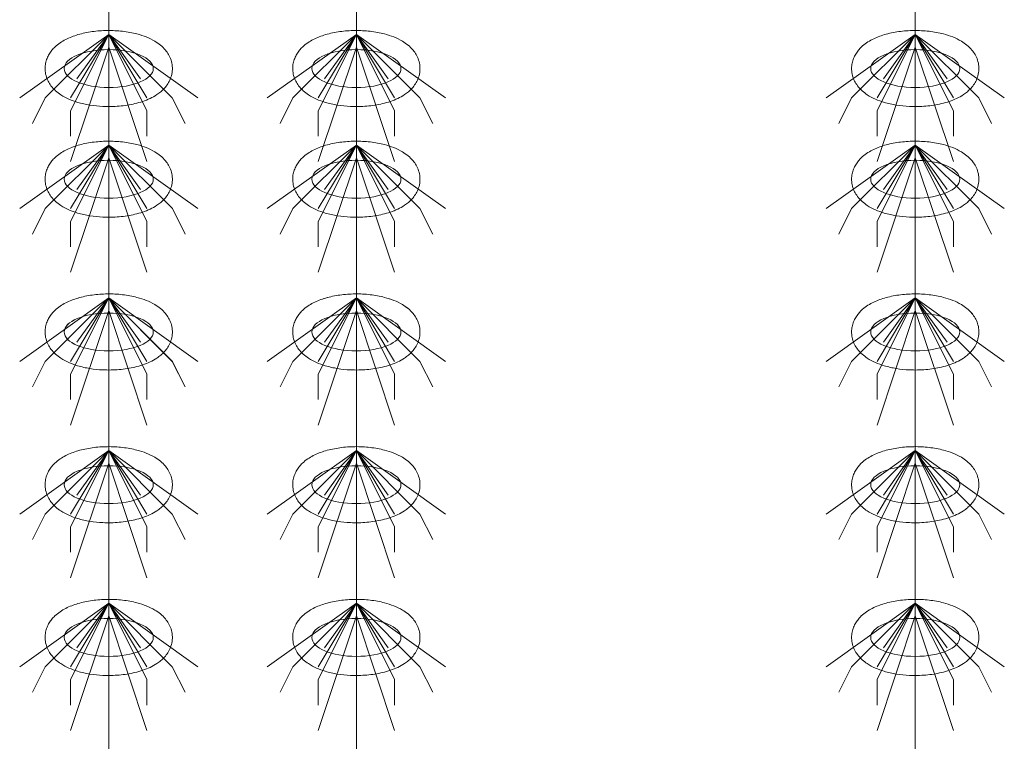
# Model space of a CAD drawing. Header units: metres. Extents: x 703769 to 722343, y 4313031 to 4317457.
# Tile 32 of 256: x 707653.34 to 707657.98, y 4313307.74 to 4313311.14. Entities that reach past the tile are written whole.
import ezdxf

# ---------------------------------------------------------------- set-up
doc = ezdxf.new("R2010")
doc.units = ezdxf.units.M
doc.header["$LTSCALE"] = 0.5
doc.layers.add('粗实线层', color=7, linetype='Continuous', lineweight=35)
doc.layers.add('设备', color=6, linetype='Continuous', lineweight=18)

# ---------------------------------------------------------------- blocks, each defined once
blk = doc.blocks.new('hh_1')
at = {"layer": '设备'}
for p, q in [((-268840, 164960), (-268910, 164910)), ((-268840, 164960), (-268890, 164910)), ((-268840, 164960), (-268870, 164900)), ((-268840, 164960), (-268870, 164910)), ((-268840, 164960), (-268865, 164925)), ((-268840, 164960), (-268790, 164910)), ((-268840, 164960), (-268815, 164925)), ((-268840, 164960), (-268770, 164910)), ((-268840, 164960), (-268810, 164910)), ((-268840, 164960), (-268810, 164900)), ((-268840, 164950), (-268870, 164860)), ((-268840, 164950), (-268810, 164860)), ((-268890, 164910), (-268900, 164890)), ((-268790, 164910), (-268780, 164890)), ((-268870, 164900), (-268870, 164880)), ((-268810, 164900), (-268810, 164880))]:
    blk.add_line(p, q, dxfattribs=at)
blk = doc.blocks.new('dawda')
at = {"layer": '设备', "color": 7}
for p, q in [((526513.25, 33373.42), (526513.25, 31373.38)), ((526707.91, 33373.42), (526707.91, 31373.38)), ((526707.91, 33373.42), (526707.91, 31373.38)), ((527147.28, 33373.42), (527147.28, 31373.38))]:
    blk.add_line(p, q, dxfattribs=at)
for centre in [(526513.24, 32837.5), (526707.9, 32837.5), (527147.28, 32837.5), (526513.25, 32750.55), (526707.91, 32750.55), (527147.28, 32750.55), (526513.24, 32630.55), (526513.25, 32630.55), (526707.9, 32630.55), (526707.91, 32630.55), (527147.28, 32630.55), (527147.28, 32630.55), (526513.24, 32510.55), (526707.9, 32510.55), (527147.28, 32510.55), (526513.24, 32390.55), (526707.9, 32390.55), (527147.28, 32390.55)]:
    blk.add_ellipse(centre, major_axis=(-35.04, 0), ratio=0.42498, dxfattribs=at)
for points in [[(526463.21, 32837.5), (526463.21, 32838.9), (526463.35, 32840.29), (526463.88, 32842.99), (526464.27, 32844.29), (526465.24, 32846.73), (526465.82, 32847.87), (526467.09, 32849.99), (526467.79, 32850.97), (526469.27, 32852.78), (526470.04, 32853.61), (526472.16, 32855.63), (526473.55, 32856.73), (526476.41, 32858.69), (526477.89, 32859.56), (526480.93, 32861.12), (526482.5, 32861.82), (526485.73, 32863.08), (526487.38, 32863.64), (526492.67, 32865.19), (526496.43, 32865.97), (526504.18, 32867.05), (526508.17, 32867.34), (526516.16, 32867.43), (526520.17, 32867.23), (526527.99, 32866.33), (526531.81, 32865.64), (526537.97, 32864.02), (526540.41, 32863.23), (526545.09, 32861.37), (526547.34, 32860.29), (526551, 32858.1), (526552.46, 32857.1), (526555.26, 32854.8), (526556.61, 32853.51), (526558.74, 32850.93), (526559.58, 32849.74), (526561.07, 32847.13), (526561.72, 32845.7), (526562.72, 32842.63), (526563.06, 32840.99), (526563.35, 32837.65), (526563.29, 32835.95), (526562.79, 32832.65), (526562.35, 32831.07), (526561.2, 32828.12), (526560.48, 32826.75), (526558.9, 32824.27), (526558.02, 32823.15), (526556.18, 32821.1), (526555.21, 32820.18), (526553.21, 32818.49), (526552.18, 32817.73), (526549.39, 32815.87), (526547.6, 32814.88), (526543.89, 32813.12), (526541.97, 32812.36), (526538, 32811.01), (526535.96, 32810.42), (526529.9, 32808.98), (526525.74, 32808.33), (526517.25, 32807.6), (526512.93, 32807.52), (526505.2, 32807.88), (526501.79, 32808.23), (526495.14, 32809.3), (526491.91, 32810.02), (526486.43, 32811.65), (526484.13, 32812.49), (526479.71, 32814.44), (526477.59, 32815.56), (526474.15, 32817.83), (526472.79, 32818.85), (526470.19, 32821.2), (526468.95, 32822.52), (526466.99, 32825.15), (526466.22, 32826.37), (526464.9, 32829.02), (526464.34, 32830.46), (526463.53, 32833.51), (526463.28, 32835.12), (526463.21, 32837), (526463.21, 32837.25), (526463.21, 32837.5)], [(526657.87, 32837.5), (526657.87, 32838.9), (526658.01, 32840.29), (526658.54, 32842.99), (526658.93, 32844.29), (526659.9, 32846.73), (526660.48, 32847.87), (526661.75, 32849.99), (526662.45, 32850.97), (526663.93, 32852.78), (526664.7, 32853.61), (526666.82, 32855.63), (526668.2, 32856.73), (526671.07, 32858.69), (526672.55, 32859.56), (526675.59, 32861.12), (526677.16, 32861.82), (526680.39, 32863.08), (526682.04, 32863.64), (526687.32, 32865.19), (526691.09, 32865.97), (526698.84, 32867.05), (526702.83, 32867.34), (526710.82, 32867.43), (526714.83, 32867.23), (526722.65, 32866.33), (526726.47, 32865.64), (526732.63, 32864.02), (526735.07, 32863.23), (526739.75, 32861.37), (526742, 32860.29), (526745.66, 32858.1), (526747.12, 32857.1), (526749.92, 32854.8), (526751.27, 32853.51), (526753.4, 32850.93), (526754.24, 32849.74), (526755.73, 32847.13), (526756.38, 32845.7), (526757.38, 32842.63), (526757.72, 32840.99), (526758.01, 32837.65), (526757.95, 32835.95), (526757.45, 32832.65), (526757.01, 32831.07), (526755.86, 32828.12), (526755.14, 32826.75), (526753.56, 32824.27), (526752.68, 32823.15), (526750.84, 32821.1), (526749.87, 32820.18), (526747.87, 32818.49), (526746.83, 32817.73), (526744.05, 32815.87), (526742.26, 32814.88), (526738.55, 32813.12), (526736.63, 32812.36), (526732.66, 32811.01), (526730.62, 32810.42), (526724.56, 32808.98), (526720.4, 32808.33), (526711.91, 32807.6), (526707.59, 32807.52), (526699.86, 32807.88), (526696.45, 32808.23), (526689.8, 32809.3), (526686.57, 32810.02), (526681.09, 32811.65), (526678.79, 32812.49), (526674.37, 32814.44), (526672.24, 32815.56), (526668.81, 32817.83), (526667.45, 32818.85), (526664.85, 32821.2), (526663.61, 32822.52), (526661.65, 32825.15), (526660.88, 32826.37), (526659.56, 32829.02), (526659, 32830.46), (526658.19, 32833.51), (526657.94, 32835.12), (526657.87, 32837), (526657.87, 32837.25), (526657.87, 32837.5)], [(527097.24, 32837.5), (527097.24, 32838.9), (527097.38, 32840.29), (527097.91, 32842.99), (527098.3, 32844.29), (527099.27, 32846.73), (527099.85, 32847.87), (527101.13, 32849.99), (527101.83, 32850.97), (527103.3, 32852.78), (527104.08, 32853.61), (527106.19, 32855.63), (527107.58, 32856.73), (527110.44, 32858.69), (527111.92, 32859.56), (527114.97, 32861.12), (527116.54, 32861.82), (527119.76, 32863.08), (527121.42, 32863.64), (527126.7, 32865.19), (527130.46, 32865.97), (527138.22, 32867.05), (527142.2, 32867.34), (527150.2, 32867.43), (527154.2, 32867.23), (527162.03, 32866.33), (527165.85, 32865.64), (527172.01, 32864.02), (527174.44, 32863.23), (527179.13, 32861.37), (527181.38, 32860.29), (527185.03, 32858.1), (527186.49, 32857.1), (527189.3, 32854.8), (527190.64, 32853.51), (527192.78, 32850.93), (527193.62, 32849.74), (527195.11, 32847.13), (527195.76, 32845.7), (527196.75, 32842.63), (527197.09, 32840.99), (527197.38, 32837.65), (527197.32, 32835.95), (527196.82, 32832.65), (527196.39, 32831.07), (527195.23, 32828.12), (527194.52, 32826.75), (527192.93, 32824.27), (527192.05, 32823.15), (527190.21, 32821.1), (527189.24, 32820.18), (527187.24, 32818.49), (527186.21, 32817.73), (527183.43, 32815.87), (527181.63, 32814.88), (527177.92, 32813.12), (527176, 32812.36), (527172.04, 32811.01), (527170, 32810.42), (527163.93, 32808.98), (527159.78, 32808.33), (527151.29, 32807.6), (527146.96, 32807.52), (527139.24, 32807.88), (527135.82, 32808.23), (527129.17, 32809.3), (527125.94, 32810.02), (527120.47, 32811.65), (527118.17, 32812.49), (527113.74, 32814.44), (527111.62, 32815.56), (527108.18, 32817.83), (527106.82, 32818.85), (527104.22, 32821.2), (527102.98, 32822.52), (527101.02, 32825.15), (527100.26, 32826.37), (527098.93, 32829.02), (527098.37, 32830.46), (527097.56, 32833.51), (527097.31, 32835.12), (527097.25, 32837), (527097.24, 32837.25), (527097.24, 32837.5)], [(526463.21, 32750.55), (526463.21, 32751.95), (526463.35, 32753.35), (526463.88, 32756.04), (526464.27, 32757.34), (526465.24, 32759.78), (526465.82, 32760.93), (526467.1, 32763.04), (526467.8, 32764.02), (526469.27, 32765.83), (526470.05, 32766.66), (526472.17, 32768.69), (526473.55, 32769.78), (526476.41, 32771.75), (526477.89, 32772.61), (526480.94, 32774.18), (526482.51, 32774.87), (526485.73, 32776.13), (526487.39, 32776.69), (526492.67, 32778.24), (526496.43, 32779.03), (526504.19, 32780.1), (526508.17, 32780.39), (526516.17, 32780.48), (526520.17, 32780.28), (526528, 32779.38), (526531.82, 32778.69), (526537.98, 32777.07), (526540.41, 32776.29), (526545.1, 32774.42), (526547.35, 32773.34), (526551, 32771.16), (526552.46, 32770.15), (526555.27, 32767.86), (526556.61, 32766.56), (526558.75, 32763.98), (526559.59, 32762.79), (526561.08, 32760.18), (526561.73, 32758.75), (526562.72, 32755.68), (526563.06, 32754.05), (526563.35, 32750.7), (526563.29, 32749), (526562.79, 32745.71), (526562.36, 32744.12), (526561.2, 32741.17), (526560.49, 32739.81), (526558.9, 32737.32), (526558.02, 32736.2), (526556.18, 32734.16), (526555.21, 32733.23), (526553.21, 32731.55), (526552.18, 32730.78), (526549.4, 32728.92), (526547.6, 32727.93), (526543.89, 32726.17), (526541.97, 32725.41), (526538.01, 32724.06), (526535.97, 32723.48), (526529.9, 32722.03), (526525.75, 32721.38), (526517.26, 32720.65), (526512.93, 32720.57), (526505.21, 32720.94), (526501.79, 32721.28), (526495.14, 32722.35), (526491.91, 32723.07), (526486.44, 32724.71), (526484.14, 32725.54), (526479.71, 32727.49), (526477.59, 32728.62), (526474.15, 32730.88), (526472.79, 32731.91), (526470.19, 32734.25), (526468.95, 32735.58), (526466.99, 32738.2), (526466.23, 32739.42), (526464.9, 32742.07), (526464.34, 32743.51), (526463.53, 32746.56), (526463.28, 32748.17), (526463.22, 32750.05), (526463.21, 32750.3), (526463.21, 32750.55)], [(526657.87, 32750.55), (526657.87, 32751.95), (526658.01, 32753.35), (526658.54, 32756.04), (526658.93, 32757.34), (526659.9, 32759.78), (526660.48, 32760.93), (526661.76, 32763.04), (526662.46, 32764.02), (526663.93, 32765.83), (526664.71, 32766.66), (526666.82, 32768.69), (526668.21, 32769.78), (526671.07, 32771.75), (526672.55, 32772.61), (526675.6, 32774.18), (526677.17, 32774.87), (526680.39, 32776.13), (526682.05, 32776.69), (526687.33, 32778.24), (526691.09, 32779.03), (526698.85, 32780.1), (526702.83, 32780.39), (526710.83, 32780.48), (526714.83, 32780.28), (526722.66, 32779.38), (526726.48, 32778.69), (526732.64, 32777.07), (526735.07, 32776.29), (526739.76, 32774.42), (526742, 32773.34), (526745.66, 32771.16), (526747.12, 32770.15), (526749.93, 32767.86), (526751.27, 32766.56), (526753.41, 32763.98), (526754.25, 32762.79), (526755.74, 32760.18), (526756.39, 32758.75), (526757.38, 32755.68), (526757.72, 32754.05), (526758.01, 32750.7), (526757.95, 32749), (526757.45, 32745.71), (526757.01, 32744.12), (526755.86, 32741.17), (526755.15, 32739.81), (526753.56, 32737.32), (526752.68, 32736.2), (526750.84, 32734.16), (526749.87, 32733.23), (526747.87, 32731.55), (526746.84, 32730.78), (526744.06, 32728.92), (526742.26, 32727.93), (526738.55, 32726.17), (526736.63, 32725.41), (526732.67, 32724.06), (526730.63, 32723.48), (526724.56, 32722.03), (526720.4, 32721.38), (526711.92, 32720.65), (526707.59, 32720.57), (526699.87, 32720.94), (526696.45, 32721.28), (526689.8, 32722.35), (526686.57, 32723.07), (526681.1, 32724.71), (526678.8, 32725.54), (526674.37, 32727.49), (526672.25, 32728.62), (526668.81, 32730.88), (526667.45, 32731.91), (526664.85, 32734.25), (526663.61, 32735.58), (526661.65, 32738.2), (526660.89, 32739.42), (526659.56, 32742.07), (526659, 32743.51), (526658.19, 32746.56), (526657.94, 32748.17), (526657.88, 32750.05), (526657.87, 32750.3), (526657.87, 32750.55)], [(527097.25, 32750.55), (527097.25, 32751.95), (527097.39, 32753.35), (527097.92, 32756.04), (527098.31, 32757.34), (527099.28, 32759.78), (527099.85, 32760.93), (527101.13, 32763.04), (527101.83, 32764.02), (527103.3, 32765.83), (527104.08, 32766.66), (527106.2, 32768.69), (527107.58, 32769.78), (527110.44, 32771.75), (527111.92, 32772.61), (527114.97, 32774.18), (527116.54, 32774.87), (527119.77, 32776.13), (527121.42, 32776.69), (527126.7, 32778.24), (527130.47, 32779.03), (527138.22, 32780.1), (527142.21, 32780.39), (527150.2, 32780.48), (527154.21, 32780.28), (527162.03, 32779.38), (527165.85, 32778.69), (527172.01, 32777.07), (527174.45, 32776.29), (527179.13, 32774.42), (527181.38, 32773.34), (527185.04, 32771.16), (527186.5, 32770.15), (527189.3, 32767.86), (527190.65, 32766.56), (527192.78, 32763.98), (527193.62, 32762.79), (527195.11, 32760.18), (527195.76, 32758.75), (527196.75, 32755.68), (527197.1, 32754.05), (527197.38, 32750.7), (527197.33, 32749), (527196.83, 32745.71), (527196.39, 32744.12), (527195.23, 32741.17), (527194.52, 32739.81), (527192.93, 32737.32), (527192.06, 32736.2), (527190.21, 32734.16), (527189.24, 32733.23), (527187.24, 32731.55), (527186.21, 32730.78), (527183.43, 32728.92), (527181.64, 32727.93), (527177.92, 32726.17), (527176, 32725.41), (527172.04, 32724.06), (527170, 32723.48), (527163.94, 32722.03), (527159.78, 32721.38), (527151.29, 32720.65), (527146.97, 32720.57), (527139.24, 32720.94), (527135.82, 32721.28), (527129.18, 32722.35), (527125.94, 32723.07), (527120.47, 32724.71), (527118.17, 32725.54), (527113.75, 32727.49), (527111.62, 32728.62), (527108.19, 32730.88), (527106.83, 32731.91), (527104.23, 32734.25), (527102.99, 32735.58), (527101.03, 32738.2), (527100.26, 32739.42), (527098.93, 32742.07), (527098.37, 32743.51), (527097.56, 32746.56), (527097.32, 32748.17), (527097.25, 32750.05), (527097.25, 32750.3), (527097.25, 32750.55)], [(526463.21, 32630.55), (526463.21, 32631.95), (526463.35, 32633.35), (526463.88, 32636.04), (526464.27, 32637.34), (526465.24, 32639.78), (526465.82, 32640.93), (526467.09, 32643.04), (526467.79, 32644.02), (526469.27, 32645.83), (526470.04, 32646.66), (526472.16, 32648.69), (526473.55, 32649.78), (526476.41, 32651.75), (526477.89, 32652.61), (526480.93, 32654.18), (526482.5, 32654.87), (526485.73, 32656.13), (526487.38, 32656.69), (526492.67, 32658.24), (526496.43, 32659.03), (526504.18, 32660.1), (526508.17, 32660.39), (526516.16, 32660.48), (526520.17, 32660.28), (526527.99, 32659.38), (526531.81, 32658.69), (526537.97, 32657.07), (526540.41, 32656.29), (526545.09, 32654.42), (526547.34, 32653.34), (526551, 32651.16), (526552.46, 32650.15), (526555.26, 32647.86), (526556.61, 32646.56), (526558.74, 32643.98), (526559.58, 32642.79), (526561.07, 32640.18), (526561.72, 32638.75), (526562.72, 32635.68), (526563.06, 32634.05), (526563.35, 32630.7), (526563.29, 32629), (526562.79, 32625.71), (526562.35, 32624.12), (526561.2, 32621.17), (526560.48, 32619.81), (526558.9, 32617.32), (526558.02, 32616.2), (526556.18, 32614.16), (526555.21, 32613.23), (526553.21, 32611.55), (526552.18, 32610.78), (526549.39, 32608.92), (526547.6, 32607.93), (526543.89, 32606.17), (526541.97, 32605.41), (526538, 32604.06), (526535.96, 32603.48), (526529.9, 32602.03), (526525.74, 32601.38), (526517.25, 32600.65), (526512.93, 32600.57), (526505.2, 32600.94), (526501.79, 32601.28), (526495.14, 32602.35), (526491.91, 32603.07), (526486.43, 32604.71), (526484.13, 32605.54), (526479.71, 32607.49), (526477.59, 32608.62), (526474.15, 32610.88), (526472.79, 32611.91), (526470.19, 32614.25), (526468.95, 32615.58), (526466.99, 32618.2), (526466.22, 32619.42), (526464.9, 32622.07), (526464.34, 32623.51), (526463.53, 32626.56), (526463.28, 32628.17), (526463.21, 32630.05), (526463.21, 32630.3), (526463.21, 32630.55)], [(526463.21, 32630.55), (526463.21, 32631.95), (526463.35, 32633.35), (526463.88, 32636.04), (526464.27, 32637.34), (526465.24, 32639.78), (526465.82, 32640.93), (526467.1, 32643.04), (526467.8, 32644.02), (526469.27, 32645.83), (526470.05, 32646.66), (526472.17, 32648.69), (526473.55, 32649.78), (526476.41, 32651.75), (526477.89, 32652.61), (526480.94, 32654.18), (526482.51, 32654.87), (526485.73, 32656.13), (526487.39, 32656.69), (526492.67, 32658.24), (526496.43, 32659.03), (526504.19, 32660.1), (526508.17, 32660.39), (526516.17, 32660.48), (526520.17, 32660.28), (526528, 32659.38), (526531.82, 32658.69), (526537.98, 32657.07), (526540.41, 32656.29), (526545.1, 32654.42), (526547.35, 32653.34), (526551, 32651.16), (526552.46, 32650.15), (526555.27, 32647.86), (526556.61, 32646.56), (526558.75, 32643.98), (526559.59, 32642.79), (526561.08, 32640.18), (526561.73, 32638.75), (526562.72, 32635.68), (526563.06, 32634.05), (526563.35, 32630.7), (526563.29, 32629), (526562.79, 32625.71), (526562.36, 32624.12), (526561.2, 32621.17), (526560.49, 32619.81), (526558.9, 32617.32), (526558.02, 32616.2), (526556.18, 32614.16), (526555.21, 32613.23), (526553.21, 32611.55), (526552.18, 32610.78), (526549.4, 32608.92), (526547.6, 32607.93), (526543.89, 32606.17), (526541.97, 32605.41), (526538.01, 32604.06), (526535.97, 32603.48), (526529.9, 32602.03), (526525.75, 32601.38), (526517.26, 32600.65), (526512.93, 32600.57), (526505.21, 32600.94), (526501.79, 32601.28), (526495.14, 32602.35), (526491.91, 32603.07), (526486.44, 32604.71), (526484.14, 32605.54), (526479.71, 32607.49), (526477.59, 32608.62), (526474.15, 32610.88), (526472.79, 32611.91), (526470.19, 32614.25), (526468.95, 32615.58), (526466.99, 32618.2), (526466.23, 32619.42), (526464.9, 32622.07), (526464.34, 32623.51), (526463.53, 32626.56), (526463.28, 32628.17), (526463.22, 32630.05), (526463.21, 32630.3), (526463.21, 32630.55)], [(526657.87, 32630.55), (526657.87, 32631.95), (526658.01, 32633.35), (526658.54, 32636.04), (526658.93, 32637.34), (526659.9, 32639.78), (526660.48, 32640.93), (526661.75, 32643.04), (526662.45, 32644.02), (526663.93, 32645.83), (526664.7, 32646.66), (526666.82, 32648.69), (526668.2, 32649.78), (526671.07, 32651.75), (526672.55, 32652.61), (526675.59, 32654.18), (526677.16, 32654.87), (526680.39, 32656.13), (526682.04, 32656.69), (526687.32, 32658.24), (526691.09, 32659.03), (526698.84, 32660.1), (526702.83, 32660.39), (526710.82, 32660.48), (526714.83, 32660.28), (526722.65, 32659.38), (526726.47, 32658.69), (526732.63, 32657.07), (526735.07, 32656.29), (526739.75, 32654.42), (526742, 32653.34), (526745.66, 32651.16), (526747.12, 32650.15), (526749.92, 32647.86), (526751.27, 32646.56), (526753.4, 32643.98), (526754.24, 32642.79), (526755.73, 32640.18), (526756.38, 32638.75), (526757.38, 32635.68), (526757.72, 32634.05), (526758.01, 32630.7), (526757.95, 32629), (526757.45, 32625.71), (526757.01, 32624.12), (526755.86, 32621.17), (526755.14, 32619.81), (526753.56, 32617.32), (526752.68, 32616.2), (526750.84, 32614.16), (526749.87, 32613.23), (526747.87, 32611.55), (526746.83, 32610.78), (526744.05, 32608.92), (526742.26, 32607.93), (526738.55, 32606.17), (526736.63, 32605.41), (526732.66, 32604.06), (526730.62, 32603.48), (526724.56, 32602.03), (526720.4, 32601.38), (526711.91, 32600.65), (526707.59, 32600.57), (526699.86, 32600.94), (526696.45, 32601.28), (526689.8, 32602.35), (526686.57, 32603.07), (526681.09, 32604.71), (526678.79, 32605.54), (526674.37, 32607.49), (526672.24, 32608.62), (526668.81, 32610.88), (526667.45, 32611.91), (526664.85, 32614.25), (526663.61, 32615.58), (526661.65, 32618.2), (526660.88, 32619.42), (526659.56, 32622.07), (526659, 32623.51), (526658.19, 32626.56), (526657.94, 32628.17), (526657.87, 32630.05), (526657.87, 32630.3), (526657.87, 32630.55)], [(526657.87, 32630.55), (526657.87, 32631.95), (526658.01, 32633.35), (526658.54, 32636.04), (526658.93, 32637.34), (526659.9, 32639.78), (526660.48, 32640.93), (526661.76, 32643.04), (526662.46, 32644.02), (526663.93, 32645.83), (526664.71, 32646.66), (526666.82, 32648.69), (526668.21, 32649.78), (526671.07, 32651.75), (526672.55, 32652.61), (526675.6, 32654.18), (526677.17, 32654.87), (526680.39, 32656.13), (526682.05, 32656.69), (526687.33, 32658.24), (526691.09, 32659.03), (526698.85, 32660.1), (526702.83, 32660.39), (526710.83, 32660.48), (526714.83, 32660.28), (526722.66, 32659.38), (526726.48, 32658.69), (526732.64, 32657.07), (526735.07, 32656.29), (526739.76, 32654.42), (526742, 32653.34), (526745.66, 32651.16), (526747.12, 32650.15), (526749.93, 32647.86), (526751.27, 32646.56), (526753.41, 32643.98), (526754.25, 32642.79), (526755.74, 32640.18), (526756.39, 32638.75), (526757.38, 32635.68), (526757.72, 32634.05), (526758.01, 32630.7), (526757.95, 32629), (526757.45, 32625.71), (526757.01, 32624.12), (526755.86, 32621.17), (526755.15, 32619.81), (526753.56, 32617.32), (526752.68, 32616.2), (526750.84, 32614.16), (526749.87, 32613.23), (526747.87, 32611.55), (526746.84, 32610.78), (526744.06, 32608.92), (526742.26, 32607.93), (526738.55, 32606.17), (526736.63, 32605.41), (526732.67, 32604.06), (526730.63, 32603.48), (526724.56, 32602.03), (526720.4, 32601.38), (526711.92, 32600.65), (526707.59, 32600.57), (526699.87, 32600.94), (526696.45, 32601.28), (526689.8, 32602.35), (526686.57, 32603.07), (526681.1, 32604.71), (526678.8, 32605.54), (526674.37, 32607.49), (526672.25, 32608.62), (526668.81, 32610.88), (526667.45, 32611.91), (526664.85, 32614.25), (526663.61, 32615.58), (526661.65, 32618.2), (526660.89, 32619.42), (526659.56, 32622.07), (526659, 32623.51), (526658.19, 32626.56), (526657.94, 32628.17), (526657.88, 32630.05), (526657.87, 32630.3), (526657.87, 32630.55)], [(527097.24, 32630.55), (527097.24, 32631.95), (527097.38, 32633.35), (527097.91, 32636.04), (527098.3, 32637.34), (527099.27, 32639.78), (527099.85, 32640.93), (527101.13, 32643.04), (527101.83, 32644.02), (527103.3, 32645.83), (527104.08, 32646.66), (527106.19, 32648.69), (527107.58, 32649.78), (527110.44, 32651.75), (527111.92, 32652.61), (527114.97, 32654.18), (527116.54, 32654.87), (527119.76, 32656.13), (527121.42, 32656.69), (527126.7, 32658.24), (527130.46, 32659.03), (527138.22, 32660.1), (527142.2, 32660.39), (527150.2, 32660.48), (527154.2, 32660.28), (527162.03, 32659.38), (527165.85, 32658.69), (527172.01, 32657.07), (527174.44, 32656.29), (527179.13, 32654.42), (527181.38, 32653.34), (527185.03, 32651.16), (527186.49, 32650.15), (527189.3, 32647.86), (527190.64, 32646.56), (527192.78, 32643.98), (527193.62, 32642.79), (527195.11, 32640.18), (527195.76, 32638.75), (527196.75, 32635.68), (527197.09, 32634.05), (527197.38, 32630.7), (527197.32, 32629), (527196.82, 32625.71), (527196.39, 32624.12), (527195.23, 32621.17), (527194.52, 32619.81), (527192.93, 32617.32), (527192.05, 32616.2), (527190.21, 32614.16), (527189.24, 32613.23), (527187.24, 32611.55), (527186.21, 32610.78), (527183.43, 32608.92), (527181.63, 32607.93), (527177.92, 32606.17), (527176, 32605.41), (527172.04, 32604.06), (527170, 32603.48), (527163.93, 32602.03), (527159.78, 32601.38), (527151.29, 32600.65), (527146.96, 32600.57), (527139.24, 32600.94), (527135.82, 32601.28), (527129.17, 32602.35), (527125.94, 32603.07), (527120.47, 32604.71), (527118.17, 32605.54), (527113.74, 32607.49), (527111.62, 32608.62), (527108.18, 32610.88), (527106.82, 32611.91), (527104.22, 32614.25), (527102.98, 32615.58), (527101.02, 32618.2), (527100.26, 32619.42), (527098.93, 32622.07), (527098.37, 32623.51), (527097.56, 32626.56), (527097.31, 32628.17), (527097.25, 32630.05), (527097.24, 32630.3), (527097.24, 32630.55)], [(527097.25, 32630.55), (527097.25, 32631.95), (527097.39, 32633.35), (527097.92, 32636.04), (527098.31, 32637.34), (527099.28, 32639.78), (527099.85, 32640.93), (527101.13, 32643.04), (527101.83, 32644.02), (527103.3, 32645.83), (527104.08, 32646.66), (527106.2, 32648.69), (527107.58, 32649.78), (527110.44, 32651.75), (527111.92, 32652.61), (527114.97, 32654.18), (527116.54, 32654.87), (527119.77, 32656.13), (527121.42, 32656.69), (527126.7, 32658.24), (527130.47, 32659.03), (527138.22, 32660.1), (527142.21, 32660.39), (527150.2, 32660.48), (527154.21, 32660.28), (527162.03, 32659.38), (527165.85, 32658.69), (527172.01, 32657.07), (527174.45, 32656.29), (527179.13, 32654.42), (527181.38, 32653.34), (527185.04, 32651.16), (527186.5, 32650.15), (527189.3, 32647.86), (527190.65, 32646.56), (527192.78, 32643.98), (527193.62, 32642.79), (527195.11, 32640.18), (527195.76, 32638.75), (527196.75, 32635.68), (527197.1, 32634.05), (527197.38, 32630.7), (527197.33, 32629), (527196.83, 32625.71), (527196.39, 32624.12), (527195.23, 32621.17), (527194.52, 32619.81), (527192.93, 32617.32), (527192.06, 32616.2), (527190.21, 32614.16), (527189.24, 32613.23), (527187.24, 32611.55), (527186.21, 32610.78), (527183.43, 32608.92), (527181.64, 32607.93), (527177.92, 32606.17), (527176, 32605.41), (527172.04, 32604.06), (527170, 32603.48), (527163.94, 32602.03), (527159.78, 32601.38), (527151.29, 32600.65), (527146.97, 32600.57), (527139.24, 32600.94), (527135.82, 32601.28), (527129.18, 32602.35), (527125.94, 32603.07), (527120.47, 32604.71), (527118.17, 32605.54), (527113.75, 32607.49), (527111.62, 32608.62), (527108.19, 32610.88), (527106.83, 32611.91), (527104.23, 32614.25), (527102.99, 32615.58), (527101.03, 32618.2), (527100.26, 32619.42), (527098.93, 32622.07), (527098.37, 32623.51), (527097.56, 32626.56), (527097.32, 32628.17), (527097.25, 32630.05), (527097.25, 32630.3), (527097.25, 32630.55)], [(526463.21, 32510.55), (526463.21, 32511.95), (526463.35, 32513.35), (526463.88, 32516.04), (526464.27, 32517.34), (526465.24, 32519.78), (526465.82, 32520.93), (526467.09, 32523.04), (526467.79, 32524.02), (526469.27, 32525.83), (526470.04, 32526.66), (526472.16, 32528.69), (526473.55, 32529.78), (526476.41, 32531.75), (526477.89, 32532.61), (526480.93, 32534.18), (526482.5, 32534.87), (526485.73, 32536.13), (526487.38, 32536.69), (526492.67, 32538.24), (526496.43, 32539.03), (526504.18, 32540.1), (526508.17, 32540.39), (526516.16, 32540.48), (526520.17, 32540.28), (526527.99, 32539.38), (526531.81, 32538.69), (526537.97, 32537.07), (526540.41, 32536.29), (526545.09, 32534.42), (526547.34, 32533.34), (526551, 32531.16), (526552.46, 32530.15), (526555.26, 32527.86), (526556.61, 32526.56), (526558.74, 32523.98), (526559.58, 32522.79), (526561.07, 32520.18), (526561.72, 32518.75), (526562.72, 32515.68), (526563.06, 32514.05), (526563.35, 32510.7), (526563.29, 32509), (526562.79, 32505.71), (526562.35, 32504.12), (526561.2, 32501.17), (526560.48, 32499.81), (526558.9, 32497.32), (526558.02, 32496.2), (526556.18, 32494.16), (526555.21, 32493.23), (526553.21, 32491.55), (526552.18, 32490.78), (526549.39, 32488.92), (526547.6, 32487.93), (526543.89, 32486.17), (526541.97, 32485.41), (526538, 32484.06), (526535.96, 32483.48), (526529.9, 32482.03), (526525.74, 32481.38), (526517.25, 32480.65), (526512.93, 32480.57), (526505.2, 32480.94), (526501.79, 32481.28), (526495.14, 32482.35), (526491.91, 32483.07), (526486.43, 32484.71), (526484.13, 32485.54), (526479.71, 32487.49), (526477.59, 32488.62), (526474.15, 32490.88), (526472.79, 32491.91), (526470.19, 32494.25), (526468.95, 32495.58), (526466.99, 32498.2), (526466.22, 32499.42), (526464.9, 32502.07), (526464.34, 32503.51), (526463.53, 32506.56), (526463.28, 32508.17), (526463.21, 32510.05), (526463.21, 32510.3), (526463.21, 32510.55)], [(526657.87, 32510.55), (526657.87, 32511.95), (526658.01, 32513.35), (526658.54, 32516.04), (526658.93, 32517.34), (526659.9, 32519.78), (526660.48, 32520.93), (526661.75, 32523.04), (526662.45, 32524.02), (526663.93, 32525.83), (526664.7, 32526.66), (526666.82, 32528.69), (526668.2, 32529.78), (526671.07, 32531.75), (526672.55, 32532.61), (526675.59, 32534.18), (526677.16, 32534.87), (526680.39, 32536.13), (526682.04, 32536.69), (526687.32, 32538.24), (526691.09, 32539.03), (526698.84, 32540.1), (526702.83, 32540.39), (526710.82, 32540.48), (526714.83, 32540.28), (526722.65, 32539.38), (526726.47, 32538.69), (526732.63, 32537.07), (526735.07, 32536.29), (526739.75, 32534.42), (526742, 32533.34), (526745.66, 32531.16), (526747.12, 32530.15), (526749.92, 32527.86), (526751.27, 32526.56), (526753.4, 32523.98), (526754.24, 32522.79), (526755.73, 32520.18), (526756.38, 32518.75), (526757.38, 32515.68), (526757.72, 32514.05), (526758.01, 32510.7), (526757.95, 32509), (526757.45, 32505.71), (526757.01, 32504.12), (526755.86, 32501.17), (526755.14, 32499.81), (526753.56, 32497.32), (526752.68, 32496.2), (526750.84, 32494.16), (526749.87, 32493.23), (526747.87, 32491.55), (526746.83, 32490.78), (526744.05, 32488.92), (526742.26, 32487.93), (526738.55, 32486.17), (526736.63, 32485.41), (526732.66, 32484.06), (526730.62, 32483.48), (526724.56, 32482.03), (526720.4, 32481.38), (526711.91, 32480.65), (526707.59, 32480.57), (526699.86, 32480.94), (526696.45, 32481.28), (526689.8, 32482.35), (526686.57, 32483.07), (526681.09, 32484.71), (526678.79, 32485.54), (526674.37, 32487.49), (526672.24, 32488.62), (526668.81, 32490.88), (526667.45, 32491.91), (526664.85, 32494.25), (526663.61, 32495.58), (526661.65, 32498.2), (526660.88, 32499.42), (526659.56, 32502.07), (526659, 32503.51), (526658.19, 32506.56), (526657.94, 32508.17), (526657.87, 32510.05), (526657.87, 32510.3), (526657.87, 32510.55)], [(527097.24, 32510.55), (527097.24, 32511.95), (527097.38, 32513.35), (527097.91, 32516.04), (527098.3, 32517.34), (527099.27, 32519.78), (527099.85, 32520.93), (527101.13, 32523.04), (527101.83, 32524.02), (527103.3, 32525.83), (527104.08, 32526.66), (527106.19, 32528.69), (527107.58, 32529.78), (527110.44, 32531.75), (527111.92, 32532.61), (527114.97, 32534.18), (527116.54, 32534.87), (527119.76, 32536.13), (527121.42, 32536.69), (527126.7, 32538.24), (527130.46, 32539.03), (527138.22, 32540.1), (527142.2, 32540.39), (527150.2, 32540.48), (527154.2, 32540.28), (527162.03, 32539.38), (527165.85, 32538.69), (527172.01, 32537.07), (527174.44, 32536.29), (527179.13, 32534.42), (527181.38, 32533.34), (527185.03, 32531.16), (527186.49, 32530.15), (527189.3, 32527.86), (527190.64, 32526.56), (527192.78, 32523.98), (527193.62, 32522.79), (527195.11, 32520.18), (527195.76, 32518.75), (527196.75, 32515.68), (527197.09, 32514.05), (527197.38, 32510.7), (527197.32, 32509), (527196.82, 32505.71), (527196.39, 32504.12), (527195.23, 32501.17), (527194.52, 32499.81), (527192.93, 32497.32), (527192.05, 32496.2), (527190.21, 32494.16), (527189.24, 32493.23), (527187.24, 32491.55), (527186.21, 32490.78), (527183.43, 32488.92), (527181.63, 32487.93), (527177.92, 32486.17), (527176, 32485.41), (527172.04, 32484.06), (527170, 32483.48), (527163.93, 32482.03), (527159.78, 32481.38), (527151.29, 32480.65), (527146.96, 32480.57), (527139.24, 32480.94), (527135.82, 32481.28), (527129.17, 32482.35), (527125.94, 32483.07), (527120.47, 32484.71), (527118.17, 32485.54), (527113.74, 32487.49), (527111.62, 32488.62), (527108.18, 32490.88), (527106.82, 32491.91), (527104.22, 32494.25), (527102.98, 32495.58), (527101.02, 32498.2), (527100.26, 32499.42), (527098.93, 32502.07), (527098.37, 32503.51), (527097.56, 32506.56), (527097.31, 32508.17), (527097.25, 32510.05), (527097.24, 32510.3), (527097.24, 32510.55)], [(526463.21, 32390.55), (526463.21, 32391.95), (526463.35, 32393.35), (526463.88, 32396.04), (526464.27, 32397.34), (526465.24, 32399.78), (526465.82, 32400.93), (526467.09, 32403.04), (526467.79, 32404.02), (526469.27, 32405.83), (526470.04, 32406.66), (526472.16, 32408.69), (526473.55, 32409.78), (526476.41, 32411.75), (526477.89, 32412.61), (526480.93, 32414.18), (526482.5, 32414.87), (526485.73, 32416.13), (526487.38, 32416.69), (526492.67, 32418.24), (526496.43, 32419.03), (526504.18, 32420.1), (526508.17, 32420.39), (526516.16, 32420.48), (526520.17, 32420.28), (526527.99, 32419.38), (526531.81, 32418.69), (526537.97, 32417.07), (526540.41, 32416.29), (526545.09, 32414.42), (526547.34, 32413.34), (526551, 32411.16), (526552.46, 32410.15), (526555.26, 32407.86), (526556.61, 32406.56), (526558.74, 32403.98), (526559.58, 32402.79), (526561.07, 32400.18), (526561.72, 32398.75), (526562.72, 32395.68), (526563.06, 32394.05), (526563.35, 32390.7), (526563.29, 32389), (526562.79, 32385.71), (526562.35, 32384.12), (526561.2, 32381.17), (526560.48, 32379.81), (526558.9, 32377.32), (526558.02, 32376.2), (526556.18, 32374.16), (526555.21, 32373.23), (526553.21, 32371.55), (526552.18, 32370.78), (526549.39, 32368.92), (526547.6, 32367.93), (526543.89, 32366.17), (526541.97, 32365.41), (526538, 32364.06), (526535.96, 32363.48), (526529.9, 32362.03), (526525.74, 32361.38), (526517.25, 32360.65), (526512.93, 32360.57), (526505.2, 32360.94), (526501.79, 32361.28), (526495.14, 32362.35), (526491.91, 32363.07), (526486.43, 32364.71), (526484.13, 32365.54), (526479.71, 32367.49), (526477.59, 32368.62), (526474.15, 32370.88), (526472.79, 32371.91), (526470.19, 32374.25), (526468.95, 32375.58), (526466.99, 32378.2), (526466.22, 32379.42), (526464.9, 32382.07), (526464.34, 32383.51), (526463.53, 32386.56), (526463.28, 32388.17), (526463.21, 32390.05), (526463.21, 32390.3), (526463.21, 32390.55)], [(526657.87, 32390.55), (526657.87, 32391.95), (526658.01, 32393.35), (526658.54, 32396.04), (526658.93, 32397.34), (526659.9, 32399.78), (526660.48, 32400.93), (526661.75, 32403.04), (526662.45, 32404.02), (526663.93, 32405.83), (526664.7, 32406.66), (526666.82, 32408.69), (526668.2, 32409.78), (526671.07, 32411.75), (526672.55, 32412.61), (526675.59, 32414.18), (526677.16, 32414.87), (526680.39, 32416.13), (526682.04, 32416.69), (526687.32, 32418.24), (526691.09, 32419.03), (526698.84, 32420.1), (526702.83, 32420.39), (526710.82, 32420.48), (526714.83, 32420.28), (526722.65, 32419.38), (526726.47, 32418.69), (526732.63, 32417.07), (526735.07, 32416.29), (526739.75, 32414.42), (526742, 32413.34), (526745.66, 32411.16), (526747.12, 32410.15), (526749.92, 32407.86), (526751.27, 32406.56), (526753.4, 32403.98), (526754.24, 32402.79), (526755.73, 32400.18), (526756.38, 32398.75), (526757.38, 32395.68), (526757.72, 32394.05), (526758.01, 32390.7), (526757.95, 32389), (526757.45, 32385.71), (526757.01, 32384.12), (526755.86, 32381.17), (526755.14, 32379.81), (526753.56, 32377.32), (526752.68, 32376.2), (526750.84, 32374.16), (526749.87, 32373.23), (526747.87, 32371.55), (526746.83, 32370.78), (526744.05, 32368.92), (526742.26, 32367.93), (526738.55, 32366.17), (526736.63, 32365.41), (526732.66, 32364.06), (526730.62, 32363.48), (526724.56, 32362.03), (526720.4, 32361.38), (526711.91, 32360.65), (526707.59, 32360.57), (526699.86, 32360.94), (526696.45, 32361.28), (526689.8, 32362.35), (526686.57, 32363.07), (526681.09, 32364.71), (526678.79, 32365.54), (526674.37, 32367.49), (526672.24, 32368.62), (526668.81, 32370.88), (526667.45, 32371.91), (526664.85, 32374.25), (526663.61, 32375.58), (526661.65, 32378.2), (526660.88, 32379.42), (526659.56, 32382.07), (526659, 32383.51), (526658.19, 32386.56), (526657.94, 32388.17), (526657.87, 32390.05), (526657.87, 32390.3), (526657.87, 32390.55)], [(527097.24, 32390.55), (527097.24, 32391.95), (527097.38, 32393.35), (527097.91, 32396.04), (527098.3, 32397.34), (527099.27, 32399.78), (527099.85, 32400.93), (527101.13, 32403.04), (527101.83, 32404.02), (527103.3, 32405.83), (527104.08, 32406.66), (527106.19, 32408.69), (527107.58, 32409.78), (527110.44, 32411.75), (527111.92, 32412.61), (527114.97, 32414.18), (527116.54, 32414.87), (527119.76, 32416.13), (527121.42, 32416.69), (527126.7, 32418.24), (527130.46, 32419.03), (527138.22, 32420.1), (527142.2, 32420.39), (527150.2, 32420.48), (527154.2, 32420.28), (527162.03, 32419.38), (527165.85, 32418.69), (527172.01, 32417.07), (527174.44, 32416.29), (527179.13, 32414.42), (527181.38, 32413.34), (527185.03, 32411.16), (527186.49, 32410.15), (527189.3, 32407.86), (527190.64, 32406.56), (527192.78, 32403.98), (527193.62, 32402.79), (527195.11, 32400.18), (527195.76, 32398.75), (527196.75, 32395.68), (527197.09, 32394.05), (527197.38, 32390.7), (527197.32, 32389), (527196.82, 32385.71), (527196.39, 32384.12), (527195.23, 32381.17), (527194.52, 32379.81), (527192.93, 32377.32), (527192.05, 32376.2), (527190.21, 32374.16), (527189.24, 32373.23), (527187.24, 32371.55), (527186.21, 32370.78), (527183.43, 32368.92), (527181.63, 32367.93), (527177.92, 32366.17), (527176, 32365.41), (527172.04, 32364.06), (527170, 32363.48), (527163.93, 32362.03), (527159.78, 32361.38), (527151.29, 32360.65), (527146.96, 32360.57), (527139.24, 32360.94), (527135.82, 32361.28), (527129.17, 32362.35), (527125.94, 32363.07), (527120.47, 32364.71), (527118.17, 32365.54), (527113.74, 32367.49), (527111.62, 32368.62), (527108.18, 32370.88), (527106.82, 32371.91), (527104.22, 32374.25), (527102.98, 32375.58), (527101.02, 32378.2), (527100.26, 32379.42), (527098.93, 32382.07), (527098.37, 32383.51), (527097.56, 32386.56), (527097.31, 32388.17), (527097.25, 32390.05), (527097.24, 32390.3), (527097.24, 32390.55)]]:
    blk.add_open_spline(points, degree=3, knots=[0, 0, 0, 0, 3.423083, 3.423083, 6.846165, 6.846165, 10.269248, 10.269248, 13.69233, 13.69233, 17.115413, 17.115413, 22.728666, 22.728666, 28.341919, 28.341919, 33.955172, 33.955172, 39.568425, 39.568425, 51.436002, 51.436002, 63.303578, 63.303578, 75.171154, 75.171154, 87.03873, 87.03873, 95.224368, 95.224368, 103.410005, 103.410005, 109.145122, 109.145122, 114.880238, 114.880238, 119.003115, 119.003115, 123.125991, 123.125991, 127.248868, 127.248868, 131.371745, 131.371745, 135.494621, 135.494621, 139.617498, 139.617498, 143.740375, 143.740375, 147.863251, 147.863251, 151.986128, 151.986128, 158.708917, 158.708917, 165.431705, 165.431705, 172.154493, 172.154493, 184.909814, 184.909814, 197.665135, 197.665135, 207.937, 207.937, 218.208864, 218.208864, 226.104489, 226.104489, 234.000115, 234.000115, 239.456, 239.456, 244.911884, 244.911884, 248.896322, 248.896322, 252.88076, 252.88076, 256.865198, 256.865198, 257.481358, 257.481358, 257.481358, 257.481358], dxfattribs=at)
at = {"layer": '设备', "color": 7, "xscale": -1}
for p in [(257673.24, -132095.61), (257867.9, -132095.61), (258307.28, -132095.61), (257673.25, -132182.56), (257867.91, -132182.56), (258307.28, -132182.56), (257673.24, -132302.56), (257673.25, -132302.56), (257867.9, -132302.56), (257867.91, -132302.56), (258307.28, -132302.56), (258307.28, -132302.56), (257673.24, -132422.56), (257867.9, -132422.56), (258307.28, -132422.56), (257673.24, -132542.56), (257867.9, -132542.56), (258307.28, -132542.56)]:
    blk.add_blockref('hh_1', p, dxfattribs=at)

msp = doc.modelspace()

# ---------------------------------------------------------------- block references
at = {"layer": '粗实线层', "xscale": 0.006, "yscale": 0.006, "zscale": 0.006}
msp.add_blockref('dawda', (704494.6802, 4313113.8882), dxfattribs=at)

doc.saveas('drawing.dxf')
